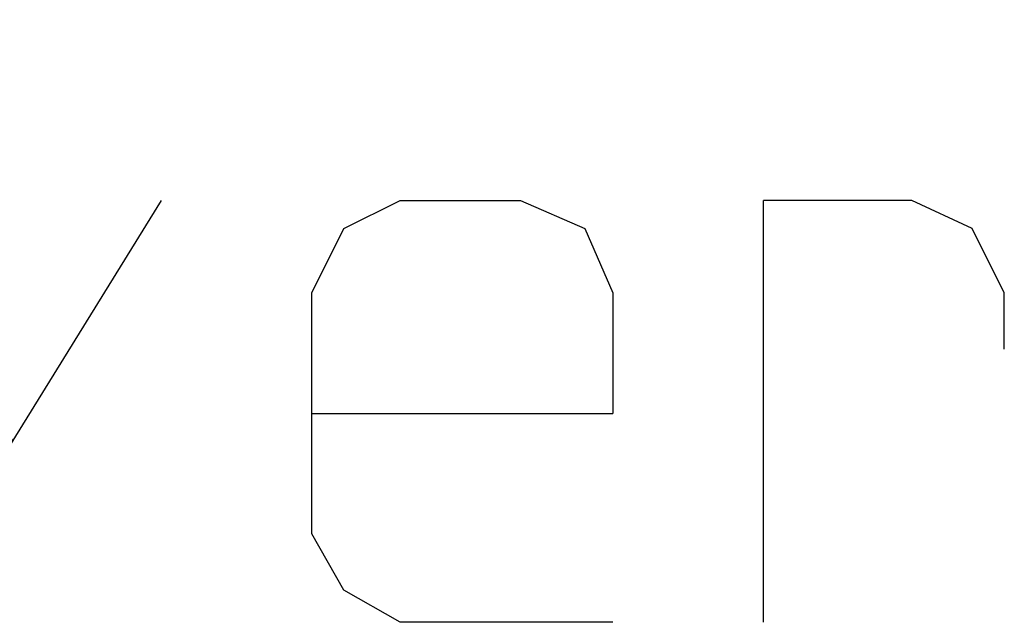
# Model space of a CAD drawing. Header units: millimetres. Extents: x 0 to 40100, y 0 to 29075.
# Tile 4 of 119: x 8348 to 9003, y 11588 to 11988. Entities that reach past the tile are written whole.
import ezdxf

# ---------------------------------------------------------------- set-up
doc = ezdxf.new("R2010")
doc.units = ezdxf.units.MM
doc.header["$MEASUREMENT"] = 0
doc.linetypes.add('AUSGEZOGEN', pattern=[0, 0])
doc.layers.get('0').update_dxf_attribs({"linetype": 'CONTINUOUS'})
doc.layers.add('ibmp_KT_Beschriftung', color=1, linetype='AUSGEZOGEN', true_color=0xff0000)
doc.styles.get("Standard").update_dxf_attribs({"font": 'TXT.SHX'})

# ---------------------------------------------------------------- blocks, each defined once
blk = doc.blocks.new('BLOCK_00495')
at = {"layer": 'ibmp_KT_Beschriftung', "color": 0, "linetype": 'AUSGEZOGEN', "true_color": 0x000000}
for p, q in [((7642.6, 11988.1), (7842.6, 11988.1)), ((7642.6, 11588.1), (7642.6, 11988.1)), ((7958.6, 11849.43), (8003.93, 11868.1)), ((8003.93, 11868.1), (8083.93, 11868.1)), ((8083.93, 11868.1), (8123.93, 11849.43)), ((8242.6, 11868.1), (8343.93, 11708.1)), ((8282.6, 11609.43), (8442.6, 11868.1)), ((8563.93, 11849.43), (8601.27, 11868.1)), ((8601.27, 11868.1), (8681.27, 11868.1)), ((8681.27, 11868.1), (8723.93, 11849.43)), ((8842.6, 11588.1), (8842.6, 11868.1)), ((8941.27, 11868.1), (8842.6, 11868.1)), ((8981.27, 11849.43), (8941.27, 11868.1)), ((7942.6, 11809.43), (7958.6, 11849.43)), ((8142.6, 11809.43), (8123.93, 11849.43)), ((8542.6, 11806.76), (8563.93, 11849.43)), ((8723.93, 11849.43), (8742.6, 11806.76)), ((9002.6, 11806.76), (8981.27, 11849.43)), ((7802.6, 11806.76), (7642.6, 11806.76)), ((7942.6, 11809.43), (7942.6, 11649.43)), ((8142.6, 11649.43), (8142.6, 11809.43)), ((8542.6, 11646.76), (8542.6, 11806.76)), ((8742.6, 11806.76), (8742.6, 11726.76)), ((9002.6, 11769.43), (9002.6, 11806.76)), ((8542.6, 11726.76), (8742.6, 11726.76)), ((7942.6, 11649.43), (7958.6, 11606.76)), ((8142.6, 11649.43), (8123.93, 11606.76)), ((8563.93, 11609.43), (8542.6, 11646.76)), ((7958.6, 11606.76), (8003.93, 11588.1)), ((8123.93, 11606.76), (8083.93, 11588.1)), ((8282.6, 11609.43), (8263.93, 11588.1)), ((8601.27, 11588.1), (8563.93, 11609.43)), ((8083.93, 11588.1), (8003.93, 11588.1)), ((8242.6, 11588.1), (8263.93, 11588.1)), ((8742.6, 11588.1), (8601.27, 11588.1))]:
    blk.add_line(p, q, dxfattribs=at)
at = {"color": 0, "true_color": 0x000000}
blk.add_attdef('', (0, 0), '', height=1, dxfattribs=at)

msp = doc.modelspace()

# ---------------------------------------------------------------- block references
at = {"layer": 'ibmp_KT_Beschriftung', "color": 0, "true_color": 0x000000}
msp.add_blockref('BLOCK_00495', (0, 0), dxfattribs=at)

doc.saveas('drawing.dxf')
